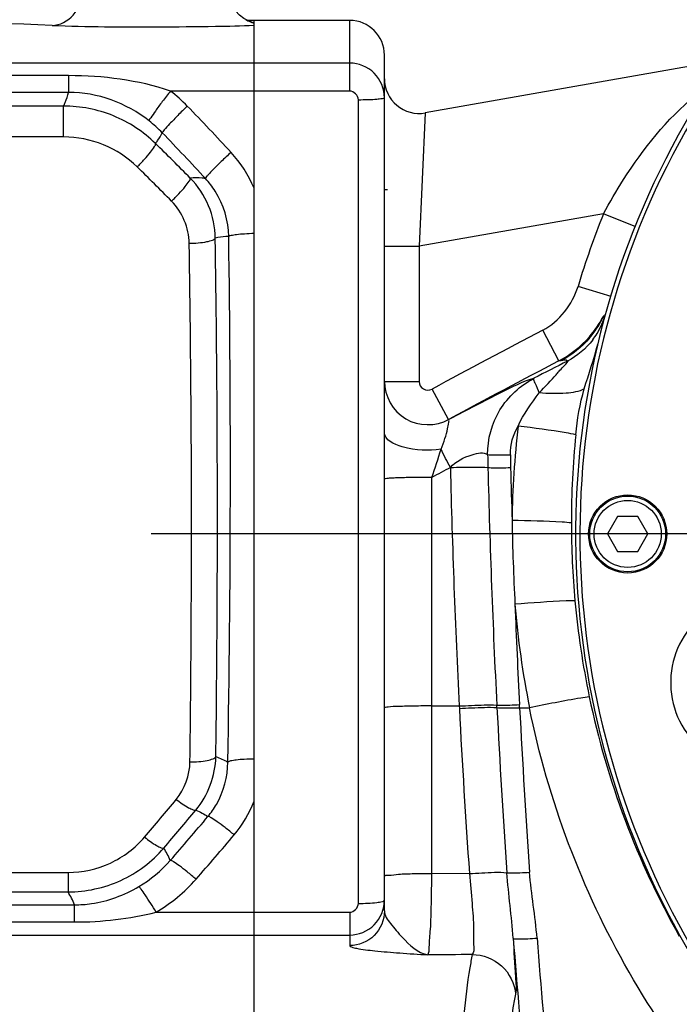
# Model space of a CAD drawing. Header units: millimetres. Extents: x 0 to 8410, y 0 to 5940.
# Tile 23 of 122: x 2787 to 2863, y 5085 to 5198. Entities that reach past the tile are written whole.
import ezdxf

# ---------------------------------------------------------------- set-up
doc = ezdxf.new("R2010")
doc.units = ezdxf.units.MM
doc.header["$LTSCALE"] = 462.55
doc.linetypes.add('CENTER', pattern=[0.6, 0.375, -0.075, 0.075, -0.075])
doc.layers.get('0').update_dxf_attribs({"linetype": 'CONTINUOUS'})
for name, color, linetype in [('204102000021_DXF_AXIS', 7, 'CONTINUOUS'), ('204102000021_DXF_DIMENSION', 7, 'CONTINUOUS'), ('304102000018DXF_CONTINUOUS_LINE', 7, 'CONTINUOUS'), ('304102000021DXF_CONTINUOUS_LINE', 7, 'CONTINUOUS'), ('304102000022DXF_CONTINUOUS_LINE', 7, 'CONTINUOUS'), ('304104000095DXF_CONTINUOUS_LINE', 7, 'CONTINUOUS'), ('501023000067DXF_CONTINUOUS_LINE', 7, 'CONTINUOUS'), ('604006000002DXF_CONTINUOUS_LINE', 7, 'CONTINUOUS')]:
    doc.layers.add(name, color=color, linetype=linetype)
doc.styles.get("Standard").update_dxf_attribs({"font": 'txt', "width": 0.7})
doc.dimstyles.new('DIMSTYLE_1', dxfattribs={"dimtxt": 65, "dimasz": 50, "dimexe": 1, "dimexo": 0, "dimgap": 1.625, "dimtad": 1, "dimdsep": 46, "dimtxsty": 'Standard', "dimblk": '_FILLED', "dimblk1": '_FILLED', "dimblk2": '_FILLED', "dimcen": 0.09, "dimclrt": 5, "dimazin": 2, "dimtp": 0.5, "dimtm": 0.5, "dimtfac": 1, "dimtofl": 0, "dimtmove": 0, "dimatfit": 3, "dimldrblk": '_FILLED', "dimfxl": 0, "dimtolj": 1, "dimarcsym": 0})

# ---------------------------------------------------------------- blocks, each defined once
blk = doc.blocks.new('_FILLED')
at = {"color": 0, "linetype": 'ByBlock'}
blk.add_solid([(0, 0), (-1, 0.17), (-1, -0.17)], dxfattribs=at)
blk = doc.blocks.new('*D1')
at = {"layer": '204102000021_DXF_DIMENSION', "color": 2, "linetype": 'Continuous'}
for p, q in [((2704.27, 4817.38), (2704.27, 5406.02)), ((2945.77, 5283.11), (2945.77, 5406.02)), ((2704.27, 5396.02), (2825.02, 5396.02)), ((2945.77, 5396.02), (2825.02, 5396.02))]:
    blk.add_line(p, q, dxfattribs=at)
at = {"layer": '204102000021_DXF_DIMENSION', "color": 2, "linetype": 'Continuous', "xscale": 50, "yscale": 50, "zscale": 50, "rotation": 180}
blk.add_blockref('_FILLED', (2704.27, 5396.02), dxfattribs=at)
at = {"layer": '204102000021_DXF_DIMENSION', "color": 2, "linetype": 'Continuous', "xscale": 50, "yscale": 50, "zscale": 50}
blk.add_blockref('_FILLED', (2945.77, 5396.02), dxfattribs=at)

msp = doc.modelspace()

# ---------------------------------------------------------------- linework, layer by layer
at = {"layer": '204102000021_DXF_AXIS', "color": 7, "linetype": 'CENTER'}
msp.add_line((2945.767, 5139.258), (2801.918, 5139.258), dxfattribs=at)
at = {"layer": '304102000018DXF_CONTINUOUS_LINE', "color": 7, "linetype": 'Continuous'}
for p, q in [((2813.767, 5198.379), (2812.991, 5198.379)), ((2813.588, 5198.135), (2813.113, 5198.312)), ((2813.767, 5076.753), (2813.767, 5198.379)), ((2813.767, 5198.086), (2813.588, 5198.135))]:
    msp.add_line(p, q, dxfattribs=at)
at = {"layer": '304102000018DXF_CONTINUOUS_LINE', "color": 9, "linetype": 'Continuous'}
for p, q in [((2813.767, 5193.471), (2770.846, 5193.471)), ((2792.418, 5192.022), (2775.917, 5192.022)), ((2792.418, 5192.022), (2792.418, 5190.089)), ((2813.767, 5190.251), (2804.146, 5190.251)), ((2792.418, 5190.089), (2775.917, 5190.089)), ((2791.838, 5188.52), (2778.404, 5188.52)), ((2791.838, 5184.962), (2791.838, 5188.52)), ((2791.838, 5184.962), (2778.404, 5184.962)), ((2777.379, 5100.295), (2792.346, 5100.295)), ((2792.346, 5100.295), (2792.346, 5098.047)), ((2777.379, 5098.047), (2792.346, 5098.047)), ((2775.186, 5096.566), (2793.096, 5096.566)), ((2793.096, 5094.588), (2793.096, 5096.566)), ((2802.478, 5095.714), (2813.767, 5095.714)), ((2775.186, 5094.588), (2793.096, 5094.588)), ((2769.864, 5093.09), (2813.767, 5093.09))]:
    msp.add_line(p, q, dxfattribs=at)
at = {"layer": '304102000018DXF_CONTINUOUS_LINE', "color": 7, "linetype": 'Continuous'}
msp.add_lwpolyline([(2813.113, 5198.312), (2812.6, 5198.59), (2812.091, 5198.978), (2811.623, 5199.477), (2811.23, 5200.082), (2810.943, 5200.776), (2810.788, 5201.537), (2810.767, 5201.948)], dxfattribs=at)
at = {"layer": '304102000018DXF_CONTINUOUS_LINE', "color": 9, "linetype": 'Continuous'}
for centre, radius, start, end in [((2762.775, 4528.572), 669.806, 87.627032, 89.852037), ((2814.761, 5201.94), 3.989, 240.68373, 244.38741), ((2814.772, 5201.964), 4.016, 244.39469, 253.97594), ((2814.761, 5201.929), 3.979, 253.98539, 255.52448), ((2792.436, 5175.285), 19.002, 44.11388, 51.95617), ((2590.776, 4979.81), 299.853, 42.70799, 44.10818), ((2792.417, 5174.998), 15.008, 44.0733, 51.91808), ((2589.949, 4979.222), 296.649, 42.64093, 44.03912), ((2605.299, 4982.153), 282.282, 44.5636, 45.707), ((2604.639, 4981.42), 279.867, 44.49733, 45.63987), ((878.799, 5146.571), 1932.238, 359.004296, 0.798573), ((2576.388, 5297.21), 296.162, 319.3713, 320.46846), ((2800.828, 5113.556), 13.898, 320.00082, 338.58475), ((2577.037, 5297.779), 298.546, 319.30034, 320.39843), ((2576.544, 5301.356), 302.757, 318.73639, 319.99669), ((2577.206, 5301.723), 306.154, 318.66321, 319.9246)]:
    msp.add_arc(centre, radius, start, end, dxfattribs=at)
for points, knots in [([(2790.508, 5197.804), (2791.411, 5197.817), (2793.328, 5198.821), (2793.962, 5200.805), (2793.972, 5201.803)], [0, 0, 0, 0, 0.4751017, 1, 1, 1, 1]), ([(2790.508, 5197.804), (2794.537, 5197.638), (2800.811, 5197.614), (2808.563, 5197.679), (2812.286, 5197.757), (2813.767, 5197.839)], [0, 0, 0, 0, 0.5199528, 0.8087302, 1, 1, 1, 1]), ([(2804.146, 5190.251), (2803.827, 5189.846), (2803.246, 5189.081), (2802.445, 5188.059), (2802.006, 5187.315), (2801.673, 5186.945), (2801.674, 5186.811)], [0, 0, 0, 0, 0.3648321, 0.6826636, 0.9054597, 1, 1, 1, 1]), ([(2791.838, 5188.52), (2791.906, 5188.66), (2792.138, 5189.167), (2792.328, 5189.696), (2792.418, 5190.089)], [0, 0, 0, 0, 0.2782653, 1, 1, 1, 1]), ([(2801.674, 5186.811), (2800.367, 5187.835), (2797.419, 5189.494), (2794.077, 5190.089), (2792.418, 5190.089)], [0, 0, 0, 0, 0.5002861, 1, 1, 1, 1]), ([(2802.424, 5184.204), (2801.04, 5185.56), (2797.703, 5187.756), (2793.783, 5188.519), (2791.838, 5188.52)], [0, 0, 0, 0, 0.4990731, 1, 1, 1, 1]), ([(2806.079, 5188.513), (2805.708, 5188.156), (2805.018, 5187.482), (2804.14, 5186.569), (2803.545, 5185.941), (2803.289, 5185.593), (2803.2, 5185.479), (2803.2, 5185.437)], [0, 0, 0, 0, 0.3657033, 0.6835692, 0.9057726, 0.9699702, 1, 1, 1, 1]), ([(2800.312, 5181.513), (2799.204, 5182.597), (2796.534, 5184.352), (2793.396, 5184.962), (2791.838, 5184.962)], [0, 0, 0, 0, 0.4987241, 1, 1, 1, 1]), ([(2802.424, 5184.204), (2802.504, 5184.315), (2802.783, 5184.713), (2803.041, 5185.127), (2803.2, 5185.437)], [0, 0, 0, 0, 0.2821026, 1, 1, 1, 1]), ([(2800.312, 5181.513), (2800.599, 5181.796), (2801.122, 5182.345), (2801.813, 5183.131), (2802.206, 5183.713), (2802.456, 5184.083), (2802.424, 5184.204)], [0, 0, 0, 0, 0.3507583, 0.6643393, 0.8913625, 1, 1, 1, 1]), ([(2811.114, 5183.189), (2810.732, 5182.84), (2810.028, 5182.18), (2809.209, 5181.379), (2808.686, 5180.83), (2808.408, 5180.531), (2808.257, 5180.327), (2808.165, 5180.213), (2808.168, 5180.172)], [0, 0, 0, 0, 0.3671522, 0.685796, 0.8113242, 0.9075371, 0.9709494, 1, 1, 1, 1]), ([(2804.263, 5177.572), (2804.557, 5177.85), (2805.092, 5178.39), (2805.799, 5179.167), (2806.198, 5179.739), (2806.452, 5180.111), (2806.417, 5180.23)], [0, 0, 0, 0, 0.3516209, 0.6655769, 0.8922033, 1, 1, 1, 1]), ([(2808.168, 5180.172), (2808.036, 5180.196), (2807.455, 5180.274), (2806.866, 5180.266), (2806.417, 5180.23)], [0, 0, 0, 0, 0.2297883, 1, 1, 1, 1]), ([(2809.292, 5173.309), (2809.278, 5174.579), (2808.753, 5177.141), (2807.307, 5179.318), (2806.417, 5180.23)], [0, 0, 0, 0, 0.4990294, 1, 1, 1, 1]), ([(2810.849, 5173.501), (2810.82, 5175.315), (2810.072, 5177.798), (2808.584, 5179.722), (2808.168, 5180.172)], [0, 0, 0, 0, 0.7475847, 1, 1, 1, 1]), ([(2806.303, 5172.722), (2806.983, 5172.733), (2807.919, 5172.795), (2808.881, 5173.035), (2809.244, 5173.197), (2809.292, 5173.309)], [0, 0, 0, 0, 0.6589767, 0.8817008, 1, 1, 1, 1]), ([(2810.849, 5173.501), (2810.732, 5173.502), (2810.208, 5173.488), (2809.689, 5173.4), (2809.292, 5173.309)], [0, 0, 0, 0, 0.2234101, 1, 1, 1, 1]), ([(2809.362, 5113.623), (2809.428, 5118.58), (2809.621, 5138.475), (2809.528, 5158.373), (2809.292, 5173.309)], [0, 0, 0, 0, 0.2491713, 1, 1, 1, 1]), ([(2813.767, 5173.843), (2813.393, 5173.829), (2812.72, 5173.792), (2811.819, 5173.73), (2811.25, 5173.621), (2810.908, 5173.577), (2810.849, 5173.501)], [0, 0, 0, 0, 0.3799095, 0.6902818, 0.9026936, 1, 1, 1, 1]), ([(2806.382, 5113.032), (2806.447, 5117.988), (2806.636, 5137.885), (2806.54, 5157.784), (2806.303, 5172.722)], [0, 0, 0, 0, 0.2491407, 1, 1, 1, 1]), ([(2806.382, 5113.032), (2807.049, 5113.023), (2807.968, 5113.072), (2808.945, 5113.318), (2809.302, 5113.503), (2809.362, 5113.623)], [0, 0, 0, 0, 0.6461326, 0.8705779, 1, 1, 1, 1]), ([(2813.767, 5113.339), (2813.39, 5113.335), (2812.704, 5113.314), (2811.786, 5113.255), (2811.173, 5113.15), (2810.819, 5113.076), (2810.745, 5112.993)], [0, 0, 0, 0, 0.369409, 0.6755786, 0.8911393, 1, 1, 1, 1]), ([(2808.457, 5106.734), (2808.821, 5107.17), (2810.11, 5109.017), (2810.727, 5111.315), (2810.745, 5112.993)], [0, 0, 0, 0, 0.2526946, 1, 1, 1, 1]), ([(2804.811, 5108.702), (2805.26, 5108.352), (2805.892, 5107.898), (2806.654, 5107.53), (2806.965, 5107.439), (2807.066, 5107.473)], [0, 0, 0, 0, 0.6574143, 0.8772292, 1, 1, 1, 1]), ([(2811.475, 5104.622), (2811.133, 5104.905), (2810.49, 5105.417), (2809.61, 5106.089), (2808.957, 5106.495), (2808.593, 5106.731), (2808.457, 5106.734)], [0, 0, 0, 0, 0.3605324, 0.6691498, 0.8902554, 1, 1, 1, 1]), ([(2792.346, 5100.295), (2794.01, 5100.295), (2797.365, 5101.027), (2800.086, 5103.112), (2801.159, 5104.363)], [0, 0, 0, 0, 0.5023157, 1, 1, 1, 1]), ([(2801.159, 5104.363), (2801.6, 5104.007), (2802.219, 5103.544), (2802.969, 5103.164), (2803.275, 5103.068), (2803.376, 5103.099)], [0, 0, 0, 0, 0.6574919, 0.8771907, 1, 1, 1, 1]), ([(2792.346, 5098.047), (2794.421, 5098.05), (2798.609, 5098.958), (2802.023, 5101.541), (2803.376, 5103.099)], [0, 0, 0, 0, 0.5013442, 1, 1, 1, 1]), ([(2807.079, 5099.513), (2806.745, 5099.802), (2806.116, 5100.325), (2805.255, 5101.012), (2804.614, 5101.431), (2804.256, 5101.673), (2804.121, 5101.68)], [0, 0, 0, 0, 0.3603003, 0.6686408, 0.8897564, 1, 1, 1, 1]), ([(2793.096, 5096.566), (2793.748, 5096.565), (2796.329, 5096.745), (2798.834, 5097.676), (2800.495, 5098.658)], [0, 0, 0, 0, 0.2525305, 1, 1, 1, 1]), ([(2802.478, 5095.714), (2802.072, 5096.394), (2801.527, 5097.306), (2800.837, 5098.254), (2800.605, 5098.586), (2800.495, 5098.658)], [0, 0, 0, 0, 0.6683534, 0.8892834, 1, 1, 1, 1])]:
    msp.add_open_spline(points, degree=3, knots=knots, dxfattribs=at)
for points in [[(2804.146, 5190.251), (2800.398, 5191.51), (2796.372, 5192.022), (2792.418, 5192.022)], [(2813.767, 5179.052), (2813.137, 5180.564), (2812.225, 5181.986), (2811.114, 5183.189)], [(2806.303, 5172.722), (2806.275, 5174.476), (2805.492, 5176.321), (2804.263, 5177.572)], [(2807.066, 5107.473), (2808.469, 5109.151), (2809.312, 5111.435), (2809.362, 5113.623)], [(2809.362, 5113.623), (2809.839, 5113.452), (2810.304, 5113.243), (2810.745, 5112.993)], [(2804.811, 5108.702), (2805.788, 5109.886), (2806.362, 5111.496), (2806.382, 5113.032)], [(2807.066, 5107.473), (2807.547, 5107.262), (2808.014, 5107.016), (2808.457, 5106.734)], [(2804.121, 5101.68), (2803.907, 5102.17), (2803.659, 5102.646), (2803.376, 5103.099)], [(2800.495, 5098.658), (2801.85, 5099.459), (2803.088, 5100.493), (2804.121, 5101.68)], [(2802.478, 5095.714), (2804.194, 5096.72), (2805.765, 5098.019), (2807.079, 5099.513)], [(2793.096, 5096.566), (2792.887, 5097.079), (2792.638, 5097.578), (2792.346, 5098.047)], [(2793.096, 5094.588), (2796.246, 5094.588), (2799.423, 5094.944), (2802.478, 5095.714)]]:
    msp.add_open_spline(points, degree=3, dxfattribs=at)
at = {"layer": '304102000021DXF_CONTINUOUS_LINE', "color": 7, "linetype": 'Continuous'}
for p, q in [((2824.767, 5198.379), (2813.767, 5198.379)), ((2813.767, 5198.076), (2813.767, 5198.378)), ((2813.767, 5076.882), (2813.767, 5197.839)), ((2828.767, 5095.861), (2828.767, 5194.379)), ((2866.767, 5193.603), (2833.461, 5187.73)), ((2854, 5164.402), (2853.932, 5164.269)), ((2853.932, 5164.269), (2853.942, 5164.288))]:
    msp.add_line(p, q, dxfattribs=at)
at = {"layer": '304102000021DXF_CONTINUOUS_LINE', "color": 9, "linetype": 'Continuous'}
for p, q in [((2824.767, 5190.251), (2824.767, 5198.379)), ((2824.767, 5193.471), (2813.767, 5193.471)), ((2824.767, 5190.251), (2813.767, 5190.251)), ((2825.767, 5096.726), (2825.767, 5189.252)), ((2833.461, 5187.73), (2832.767, 5172.377)), ((2833.088, 5179.48), (2833.063, 5178.921)), ((2853.982, 5176.117), (2832.767, 5172.377)), ((2857.694, 5174.627), (2853.982, 5176.117)), ((2828.767, 5172.377), (2832.767, 5172.377)), ((2832.767, 5172.377), (2832.767, 5156.808)), ((2854.856, 5166.614), (2851.053, 5167.759)), ((2848.839, 5159.175), (2846.998, 5162.72)), ((2828.767, 5156.808), (2832.767, 5156.808)), ((2836.159, 5152.422), (2834.245, 5155.928)), ((2836.16, 5152.422), (2836.294, 5152.495)), ((2834.227, 5119.456), (2834.227, 5145.761)), ((2834.226, 5100.132), (2834.227, 5119.456)), ((2834.227, 5119.456), (2837.377, 5119.456)), ((2837.377, 5119.456), (2837.391, 5119.181)), ((2841.717, 5119.277), (2841.703, 5119.552)), ((2844.332, 5119.258), (2844.314, 5119.61)), ((2844.332, 5119.258), (2845.464, 5119.258)), ((2838.551, 5100.164), (2834.226, 5100.132)), ((2813.767, 5095.714), (2824.767, 5095.714)), ((2824.767, 5095.714), (2824.767, 5093.09)), ((2813.767, 5093.09), (2824.767, 5093.09)), ((2824.767, 5093.09), (2824.767, 5091.872))]:
    msp.add_line(p, q, dxfattribs=at)
at = {"layer": '304102000021DXF_CONTINUOUS_LINE', "color": 7, "linetype": 'Continuous'}
for centre, radius, start, end in [((2824.767, 5194.379), 4, 0, 90), ((2832.767, 5191.67), 4, 180, 280), ((2818.81, 5258.258), 80, 277.10206, 277.40253), ((2951.748, 5140.646), 101.458, 174.32369, 180.06683), ((2950.199, 5140.657), 99.91, 180.07411, 185.22283), ((2949.016, 5140.553), 98.722, 185.22559, 191.7143), ((2946.503, 5140.174), 96.185, 191.79673, 209.40697)]:
    msp.add_arc(centre, radius, start, end, dxfattribs=at)
at = {"layer": '304102000021DXF_CONTINUOUS_LINE', "color": 9, "linetype": 'Continuous'}
for centre, radius, start, end in [((2945.767, 5139.258), 98.909, 158.12016, 163.25265), ((2843.113, 5169.946), 12.218, 319.18001, 332.31129), ((2845.94, 5166.789), 8.553, 328.75477, 344.51937), ((2844.121, 5168.904), 10.884, 328.13889, 334.74462), ((2843.96, 5169.009), 11.077, 319.83177, 328.1173), ((3168.241, 4544.144), 697.017, 117.444023, 118.631758), ((2845.929, 5166.799), 8.568, 322.64764, 328.73962), ((3168.267, 4544.1), 693.074, 117.444323, 118.619307), ((3168.416, 4535.515), 700.308, 117.05953, 117.414915), ((2946.977, 5139.531), 103.526, 173.26043, 179.29451), ((2712.135, 5187.423), 129.004, 341.15842, 342.67716), ((3285.849, 5157.645), 445.294, 181.19081, 181.382), ((3286.885, 5157.61), 443.718, 181.19213, 181.38353), ((3169.548, 4531.94), 699.44, 118.448555, 118.647169), ((3843.868, 5170.621), 1007.79, 181.34765, 182.910156), ((3842.347, 5170.513), 1001.941, 181.350155, 182.915445), ((3841.116, 5170.438), 998.097, 181.351552, 181.70132), ((3138.821, 5146.182), 295.412, 181.04314, 182.91284), ((2946.787, 5139.557), 103.336, 184.65675, 191.32893), ((3841.246, 5170.439), 998.228, 182.254645, 182.9187), ((3833.807, 5170.371), 997.73, 182.940941, 184.035045), ((3839.5, 5170.441), 999.094, 182.935381, 184.027956), ((3842.931, 5170.484), 999.913, 182.936558, 184.023665), ((3845.553, 5170.563), 1004.976, 184.443065, 185.406399), ((3851.526, 5170.742), 1008.213, 184.438033, 185.399135)]:
    msp.add_arc(centre, radius, start, end, dxfattribs=at)
for points, knots in [([(2828.767, 5189.481), (2828.767, 5190.5), (2827.911, 5192.622), (2825.787, 5193.471), (2824.767, 5193.471)], [0, 0, 0, 0, 0.4995159, 1, 1, 1, 1]), ([(2825.767, 5189.252), (2826.149, 5189.252), (2826.838, 5189.269), (2827.83, 5189.288), (2828.318, 5189.395), (2828.767, 5189.4), (2828.767, 5189.481)], [0, 0, 0, 0, 0.3799482, 0.7024358, 0.9190395, 1, 1, 1, 1]), ([(2853.982, 5176.117), (2854.701, 5177.457), (2857.601, 5182.412), (2861.262, 5187.017), (2864.537, 5189.693)], [0, 0, 0, 0, 0.2644775, 1, 1, 1, 1]), ([(2846.585, 5155.498), (2847.226, 5156.198), (2848.403, 5157.411), (2849.005, 5158.165), (2850.068, 5159.222), (2849.834, 5159.163)], [0, 0, 0, 0, 0.5807687, 0.852514, 1, 1, 1, 1]), ([(2849.089, 5159.178), (2849.045, 5159.176), (2848.962, 5159.173), (2848.879, 5159.173), (2848.839, 5159.175)], [0, 0, 0, 0, 0.5264797, 1, 1, 1, 1]), ([(2828.767, 5156.808), (2828.767, 5155.159), (2830.693, 5151.627), (2834.712, 5151.635), (2836.16, 5152.422)], [0, 0, 0, 0, 0.5001546, 1, 1, 1, 1]), ([(2832.767, 5156.808), (2832.767, 5156.478), (2833.147, 5155.769), (2833.955, 5155.769), (2834.245, 5155.928)], [0, 0, 0, 0, 0.4988192, 1, 1, 1, 1]), ([(2836.294, 5152.495), (2838.258, 5153.555), (2841.458, 5155.128), (2844.66, 5156.843), (2845.972, 5157.176)], [0, 0, 0, 0, 0.6224469, 1, 1, 1, 1]), ([(2840.651, 5148.39), (2840.631, 5150.169), (2841.619, 5153.814), (2844.397, 5156.347), (2845.972, 5157.176)], [0, 0, 0, 0, 0.4998432, 1, 1, 1, 1]), ([(2845.972, 5157.176), (2845.885, 5157.017), (2846.265, 5156.387), (2846.408, 5155.874), (2846.585, 5155.498)], [0, 0, 0, 0, 0.3039641, 1, 1, 1, 1]), ([(2851.769, 5155.958), (2851.144, 5155.624), (2849.355, 5155.362), (2847.62, 5155.405), (2846.585, 5155.498)], [0, 0, 0, 0, 0.405341, 1, 1, 1, 1]), ([(2835.288, 5149.011), (2835.443, 5149.425), (2835.719, 5150.185), (2836.069, 5151.262), (2836.103, 5151.915), (2836.239, 5152.362), (2836.16, 5152.422)], [0, 0, 0, 0, 0.3742802, 0.6966062, 0.9154918, 1, 1, 1, 1]), ([(2835.288, 5149.011), (2833.807, 5148.821), (2831.701, 5148.8), (2828.767, 5150.055), (2828.767, 5150.928)], [0, 0, 0, 0, 0.6312474, 1, 1, 1, 1]), ([(2850.787, 5150.681), (2850.423, 5150.762), (2848.226, 5151.164), (2846.012, 5151.454), (2844.166, 5151.68)], [0, 0, 0, 0, 0.1672042, 1, 1, 1, 1]), ([(2836.356, 5146.919), (2837.018, 5147.634), (2838.378, 5148.32), (2840.176, 5148.74), (2840.651, 5148.39)], [0, 0, 0, 0, 0.6226905, 1, 1, 1, 1]), ([(2840.651, 5148.39), (2840.778, 5148.38), (2841.649, 5148.353), (2842.519, 5148.364), (2843.263, 5148.378)], [0, 0, 0, 0, 0.1464145, 1, 1, 1, 1]), ([(2836.357, 5146.919), (2836.834, 5146.929), (2838.276, 5146.943), (2839.723, 5146.987), (2840.685, 5146.905)], [0, 0, 0, 0, 0.3309563, 1, 1, 1, 1]), ([(2840.685, 5146.905), (2840.812, 5146.894), (2841.683, 5146.868), (2842.553, 5146.881), (2843.296, 5146.896)], [0, 0, 0, 0, 0.1464124, 1, 1, 1, 1]), ([(2834.227, 5145.761), (2833.543, 5145.763), (2832.271, 5145.756), (2830.751, 5145.734), (2829.777, 5145.688), (2829.231, 5145.675), (2828.986, 5145.615), (2828.767, 5145.622), (2828.767, 5145.584)], [0, 0, 0, 0, 0.3748173, 0.7000526, 0.8263194, 0.9206781, 0.9791983, 1, 1, 1, 1]), ([(2850.29, 5140.528), (2849.935, 5140.568), (2847.66, 5140.726), (2845.38, 5140.776), (2843.459, 5140.806)], [0, 0, 0, 0, 0.156757, 1, 1, 1, 1]), ([(2850.704, 5131.562), (2850.361, 5131.567), (2848.053, 5131.492), (2845.751, 5131.323), (2843.792, 5131.168)], [0, 0, 0, 0, 0.1485951, 1, 1, 1, 1]), ([(2852.35, 5120.51), (2852.025, 5120.472), (2849.721, 5120.095), (2847.431, 5119.65), (2845.464, 5119.258)], [0, 0, 0, 0, 0.1402504, 1, 1, 1, 1]), ([(2834.227, 5119.456), (2833.543, 5119.458), (2832.252, 5119.459), (2830.625, 5119.402), (2829.423, 5119.393), (2828.984, 5119.298), (2828.767, 5119.296), (2828.767, 5119.258)], [0, 0, 0, 0, 0.3746516, 0.6997596, 0.9203425, 0.9789282, 1, 1, 1, 1]), ([(2837.377, 5119.456), (2837.854, 5119.479), (2839.295, 5119.53), (2840.74, 5119.614), (2841.703, 5119.552)], [0, 0, 0, 0, 0.3310135, 1, 1, 1, 1]), ([(2837.391, 5119.181), (2837.868, 5119.204), (2839.309, 5119.256), (2840.754, 5119.34), (2841.717, 5119.277)], [0, 0, 0, 0, 0.3310123, 1, 1, 1, 1]), ([(2841.703, 5119.552), (2841.831, 5119.544), (2842.702, 5119.539), (2843.571, 5119.575), (2844.314, 5119.61)], [0, 0, 0, 0, 0.1463744, 1, 1, 1, 1]), ([(2841.717, 5119.277), (2841.844, 5119.26), (2842.717, 5119.22), (2843.588, 5119.237), (2844.332, 5119.258)], [0, 0, 0, 0, 0.1468705, 1, 1, 1, 1]), ([(2936.264, 5037.876), (2925.468, 5038.89), (2904.049, 5044.4), (2876.231, 5062.262), (2855.4, 5087.931), (2847.612, 5108.634), (2845.464, 5119.258)], [0, 0, 0, 0, 0.2500745, 0.5000879, 0.750037, 1, 1, 1, 1]), ([(2834.226, 5100.132), (2833.543, 5100.136), (2832.302, 5100.11), (2830.492, 5100.114), (2829.615, 5099.904), (2828.767, 5099.957), (2828.767, 5099.809)], [0, 0, 0, 0, 0.3737311, 0.6981722, 0.9187568, 1, 1, 1, 1]), ([(2833.767, 5090.801), (2833.92, 5091.067), (2833.918, 5092.11), (2834.127, 5094.024), (2834.176, 5096.856), (2834.218, 5098.98), (2834.226, 5100.132)], [0, 0, 0, 0, 0.0982011, 0.3168493, 0.6303276, 1, 1, 1, 1]), ([(2838.551, 5100.164), (2839.027, 5100.195), (2840.465, 5100.261), (2841.917, 5100.378), (2842.874, 5100.261)], [0, 0, 0, 0, 0.3310278, 1, 1, 1, 1]), ([(2838.551, 5100.164), (2838.664, 5099.017), (2838.839, 5096.905), (2839.075, 5094.051), (2839.005, 5092.179), (2839.08, 5091.07), (2838.881, 5090.839)], [0, 0, 0, 0, 0.3696632, 0.683797, 0.9021176, 1, 1, 1, 1]), ([(2842.874, 5100.261), (2843.001, 5100.246), (2843.873, 5100.225), (2844.742, 5100.273), (2845.483, 5100.321)], [0, 0, 0, 0, 0.1466233, 1, 1, 1, 1]), ([(2824.767, 5093.09), (2825.788, 5093.09), (2827.914, 5093.946), (2828.767, 5096.073), (2828.767, 5097.094)], [0, 0, 0, 0, 0.4999771, 1, 1, 1, 1]), ([(2825.767, 5096.726), (2826.475, 5096.726), (2827.489, 5096.753), (2828.348, 5096.909), (2828.767, 5097.005), (2828.767, 5097.094)], [0, 0, 0, 0, 0.6955932, 0.9121244, 1, 1, 1, 1]), ([(2828.767, 5095.861), (2828.767, 5094.843), (2827.91, 5092.72), (2825.787, 5091.872), (2824.767, 5091.872)], [0, 0, 0, 0, 0.4995012, 1, 1, 1, 1]), ([(2828.767, 5095.861), (2828.767, 5095.327), (2829.586, 5094.232), (2831.084, 5092.476), (2832.604, 5091.031), (2833.767, 5090.802)], [0, 0, 0, 0, 0.2202147, 0.5106226, 1, 1, 1, 1]), ([(2824.767, 5091.872), (2824.767, 5091.785), (2825.127, 5091.653), (2825.986, 5091.451), (2827.944, 5091.227), (2830.635, 5091.007), (2832.688, 5090.873), (2833.767, 5090.801)], [0, 0, 0, 0, 0.0286752, 0.0955176, 0.3268059, 0.6441759, 1, 1, 1, 1]), ([(2843.597, 5092.71), (2843.628, 5092.638), (2843.991, 5092.678), (2844.483, 5092.614), (2845.358, 5092.67), (2845.988, 5092.7), (2846.336, 5092.725)], [0, 0, 0, 0, 0.0850181, 0.2998874, 0.6186766, 1, 1, 1, 1]), ([(2843.597, 5092.71), (2843.691, 5091.219), (2843.711, 5089.093), (2843.994, 5086.918), (2843.861, 5086.28)], [0, 0, 0, 0, 0.6961648, 1, 1, 1, 1]), ([(2838.881, 5090.839), (2838.776, 5090.332), (2838.35, 5088.05), (2838.074, 5085.742), (2837.917, 5083.945)], [0, 0, 0, 0, 0.2230091, 1, 1, 1, 1]), ([(2838.881, 5090.839), (2840.089, 5090.838), (2842.592, 5089.892), (2843.757, 5087.481), (2843.861, 5086.28)], [0, 0, 0, 0, 0.5005016, 1, 1, 1, 1]), ([(2843.861, 5086.28), (2843.754, 5085.761), (2843.317, 5083.427), (2843.035, 5081.066), (2842.876, 5079.229)], [0, 0, 0, 0, 0.2231245, 1, 1, 1, 1])]:
    msp.add_open_spline(points, degree=3, knots=knots, dxfattribs=at)
for points in [[(2825.767, 5189.252), (2825.767, 5189.723), (2825.238, 5190.251), (2824.767, 5190.251)], [(2846.998, 5162.72), (2848.911, 5163.713), (2850.431, 5165.694), (2851.053, 5167.759)], [(2848.839, 5159.175), (2850.166, 5159.866), (2851.381, 5160.828), (2852.359, 5161.959)], [(2852.424, 5161.864), (2851.504, 5160.773), (2850.351, 5159.844), (2849.089, 5159.178)], [(2852.74, 5161.6), (2851.973, 5160.595), (2850.957, 5159.744), (2849.834, 5159.163)], [(2849.834, 5159.163), (2849.705, 5159.376), (2849.337, 5159.191), (2849.089, 5159.178)], [(2844.166, 5151.68), (2844.778, 5153.057), (2845.693, 5154.284), (2846.585, 5155.498)], [(2843.263, 5148.378), (2843.237, 5149.519), (2843.578, 5150.702), (2844.166, 5151.68)], [(2836.356, 5146.919), (2835.983, 5147.608), (2835.625, 5148.304), (2835.288, 5149.011)], [(2843.597, 5092.71), (2843.412, 5095.232), (2843.052, 5097.739), (2842.874, 5100.261)], [(2846.336, 5092.725), (2846.139, 5095.266), (2845.662, 5097.78), (2845.483, 5100.321)], [(2824.767, 5095.714), (2825.241, 5095.714), (2825.767, 5096.252), (2825.767, 5096.726)], [(2838.881, 5090.839), (2837.176, 5090.827), (2835.471, 5090.814), (2833.767, 5090.801)]]:
    msp.add_open_spline(points, degree=3, dxfattribs=at)
at = {"layer": '304102000021DXF_CONTINUOUS_LINE', "color": 7, "linetype": 'Continuous'}
for points in [[(2851.769, 5155.958), (2852.276, 5157.684), (2852.904, 5159.376), (2853.318, 5161.125)], [(2850.787, 5150.681), (2850.964, 5152.462), (2851.265, 5154.242), (2851.769, 5155.958)]]:
    msp.add_open_spline(points, degree=3, dxfattribs=at)
at = {"layer": '304102000022DXF_CONTINUOUS_LINE', "color": 7, "linetype": 'Continuous'}
msp.add_arc((2871.714, 5122.162), 10, 141.47295, 240.10286, dxfattribs=at)
at = {"layer": '304104000095DXF_CONTINUOUS_LINE', "color": 7, "linetype": 'Continuous'}
for radius, start, end in [(95, 146.4246, 264.25129), (94.5, 146.88961, 264.21154)]:
    msp.add_arc((2945.767, 5139.258), radius, start, end, dxfattribs=at)
at = {"layer": '501023000067DXF_CONTINUOUS_LINE', "color": 7, "linetype": 'Continuous'}
for p, q in [((2855.612, 5141.258), (2854.457, 5139.258)), ((2857.921, 5141.258), (2855.612, 5141.258)), ((2859.076, 5139.258), (2857.921, 5141.258)), ((2854.457, 5139.258), (2855.612, 5137.258)), ((2857.921, 5137.258), (2859.076, 5139.258)), ((2855.612, 5137.258), (2857.921, 5137.258))]:
    msp.add_line(p, q, dxfattribs=at)
msp.add_circle((2856.767, 5139.258), 4.36, dxfattribs=at)
at = {"layer": '501023000067DXF_CONTINUOUS_LINE', "color": 9, "linetype": 'Continuous'}
msp.add_circle((2856.767, 5139.258), 3.86, dxfattribs=at)
at = {"layer": '604006000002DXF_CONTINUOUS_LINE', "color": 7, "linetype": 'Continuous'}
msp.add_circle((2856.767, 5139.258), 4.5, dxfattribs=at)

# ---------------------------------------------------------------- dimensions: what is measured, and where the dimension line sits
at = {"layer": '204102000021_DXF_DIMENSION', "color": 2, "linetype": 'Continuous'}
dim = msp.add_linear_dim(base=(2704.267, 5396.016), p1=(2945.767, 5283.107), p2=(2704.267, 4817.376), angle=180, dimstyle='DIMSTYLE_1', dxfattribs=at)
dim.commit()
dim.dimension.update_dxf_attribs({"geometry": '*D1', "text_midpoint": (2711.267, 5396.016), "dimtype": 160})

doc.saveas('drawing.dxf')
